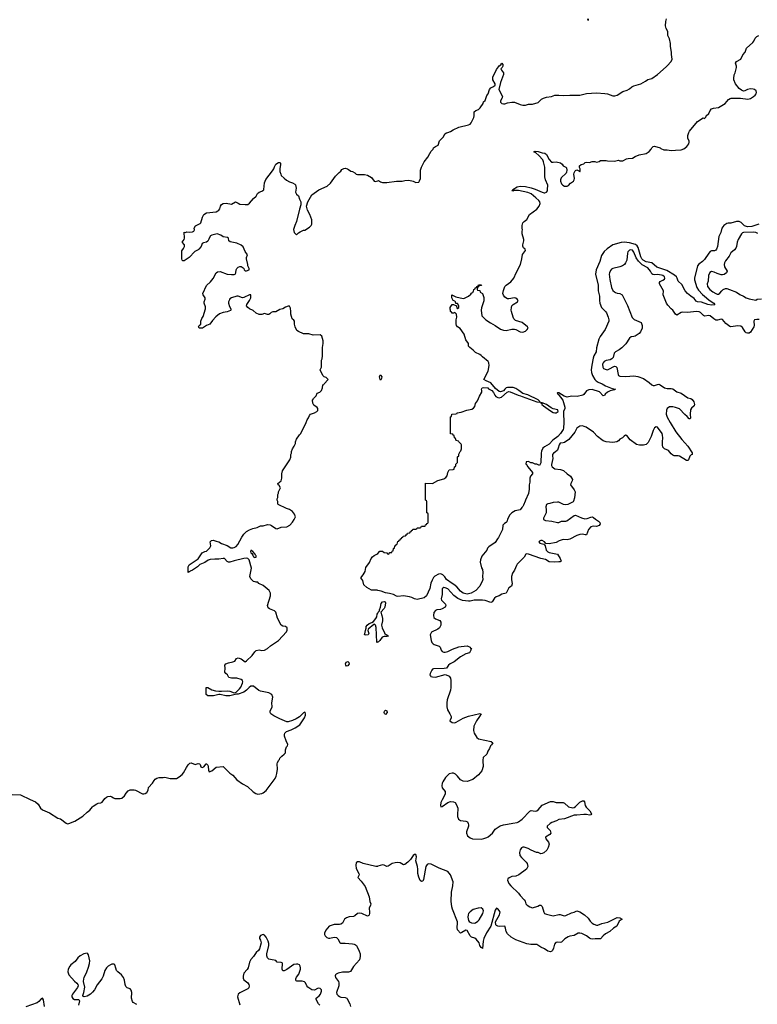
# Model space of a CAD drawing. Header units: inches. Extents: x 2323201 to 2563958, y 895391 to 1023096.
# Tile 155 of 196: x 2504840 to 2515469, y 986482 to 1000678. Entities that reach past the tile are written whole.
import ezdxf

# ---------------------------------------------------------------- set-up
doc = ezdxf.new("R2010")
doc.units = ezdxf.units.IN
doc.header["$MEASUREMENT"] = 0
for name, color, linetype in [('C5010', 7, 'Continuous'), ('C5908', 7, 'Continuous'), ('C5909', 7, 'Continuous'), ('C5918', 7, 'Continuous'), ('C5919', 7, 'Continuous')]:
    doc.layers.add(name, color=color, linetype=linetype)

msp = doc.modelspace()

# ---------------------------------------------------------------- linework, layer by layer
at = {"layer": 'C5010', "color": 5}
for points, elevation in [([(2513034, 1000690), (2513030, 1000666), (2513028, 1000690)], 80), ([(2514157, 1000000), (2514169, 1000011), (2514226, 1000074), (2514244, 1000110), (2514235, 1000175), (2514235, 1000210), (2514219, 1000290), (2514217, 1000337), (2514202, 1000402), (2514182, 1000450), (2514182, 1000510), (2514154, 1000550), (2514147, 1000587), (2514149, 1000650), (2514159, 1000690)], 80), ([(2515169, 1000000), (2515169, 1000010), (2515154, 1000050), (2515170, 1000076), (2515234, 1000110), (2515259, 1000170), (2515293, 1000210), (2515312, 1000268), (2515405, 1000350), (2515421, 1000370), (2515441, 1000410), (2515465, 1000435), (2515490, 1000452)], 60), ([(2511742, 1000000), (2511750, 1000011), (2511775, 1000025), (2511790, 1000052), (2511802, 1000030), (2511802, 1000010), (2511797, 1000000)], 80)]:
    msp.add_lwpolyline(points, dxfattribs=dict(at, elevation=elevation))
at = {"layer": 'C5908', "color": 5, "elevation": 80}
for points in [[(2504730, 989505), (2504850, 989503), (2504990, 989433), (2505070, 989403), (2505108, 989368), (2505141, 989310), (2505167, 989287), (2505270, 989242), (2505390, 989164), (2505430, 989156), (2505510, 989093), (2505530, 989086), (2505550, 989088), (2505636, 989124), (2505750, 989195), (2505810, 989254), (2505850, 989279), (2505889, 989330), (2505901, 989339), (2505950, 989373), (2505970, 989382), (2506010, 989386), (2506030, 989397), (2506065, 989450), (2506090, 989470), (2506110, 989478), (2506150, 989481), (2506170, 989475), (2506190, 989458), (2506210, 989451), (2506290, 989451), (2506310, 989456), (2506350, 989487), (2506374, 989526), (2506402, 989558), (2506430, 989575), (2506490, 989573), (2506510, 989568), (2506610, 989517), (2506630, 989515), (2506650, 989521), (2506670, 989538), (2506689, 989571), (2506697, 989610), (2506756, 989670), (2506776, 989710), (2506790, 989727), (2506816, 989744), (2506850, 989753), (2506909, 989751), (2506930, 989755), (2507010, 989736), (2507090, 989736), (2507100, 989740), (2507139, 989761), (2507183, 989797), (2507202, 989818), (2507242, 989898), (2507266, 989934), (2507290, 989961), (2507310, 989963), (2507370, 989939), (2507410, 989954), (2507430, 989951), (2507439, 989939), (2507448, 989908), (2507470, 989896), (2507492, 989908), (2507528, 989950), (2507531, 989951), (2507551, 989930), (2507558, 989910), (2507560, 989860), (2507570, 989834), (2507608, 989850), (2507670, 989901), (2507770, 989911), (2507870, 989813), (2507910, 989786), (2507970, 989717), (2508050, 989659), (2508124, 989624), (2508206, 989546), (2508243, 989523), (2508271, 989511), (2508330, 989519), (2508350, 989531), (2508390, 989567), (2508521, 989739), (2508536, 989770), (2508547, 989810), (2508553, 989870), (2508549, 989950), (2508555, 989970), (2508575, 990000)], [(2510000, 988472), (2509995, 988470), (2509970, 988467), (2509792, 988512), (2509736, 988536), (2509710, 988536), (2509690, 988520), (2509683, 988490), (2509690, 988439), (2509726, 988370), (2509730, 988350), (2509713, 988310), (2509759, 988259), (2509820, 988180), (2509876, 988030), (2509886, 987966), (2509898, 987930), (2509896, 987910), (2509878, 987870), (2509883, 987810), (2509883, 987790), (2509875, 987770), (2509870, 987761), (2509850, 987754), (2509772, 987792), (2509730, 987796), (2509709, 987790), (2509670, 987759), (2509650, 987750), (2509590, 987743), (2509550, 987731), (2509520, 987710), (2509490, 987652), (2509470, 987636), (2509450, 987631), (2509370, 987631), (2509299, 987610), (2509250, 987552), (2509233, 987510), (2509234, 987490), (2509242, 987470), (2509266, 987446), (2509290, 987436), (2509310, 987435), (2509370, 987448), (2509403, 987443), (2509424, 987424), (2509454, 987374), (2509470, 987363), (2509530, 987363), (2509634, 987354), (2509658, 987350), (2509680, 987340), (2509693, 987330), (2509705, 987310), (2509734, 987250), (2509747, 987210), (2509747, 987170), (2509736, 987124), (2509650, 987029), (2509605, 986955), (2509576, 986944), (2509490, 986946), (2509428, 986932), (2509401, 986919), (2509392, 986908), (2509388, 986892), (2509393, 986870), (2509436, 986810), (2509440, 986790), (2509440, 986750), (2509406, 986650), (2509410, 986630), (2509430, 986607), (2509450, 986593), (2509470, 986587), (2509530, 986581), (2509552, 986572), (2509561, 986561), (2509597, 986490), (2509609, 986450)], [(2509167, 986470), (2509146, 986490), (2509114, 986550), (2509113, 986570), (2509130, 986587), (2509157, 986603), (2509176, 986630), (2509190, 986670), (2509187, 986690), (2509170, 986712), (2509150, 986715), (2509132, 986710), (2509090, 986687), (2509050, 986691), (2508993, 986730), (2508977, 986750), (2508958, 986790), (2508944, 986804), (2508910, 986816), (2508834, 986814), (2508822, 986822), (2508817, 986830), (2508818, 986850), (2508828, 986872), (2508864, 986916), (2508886, 986990), (2508888, 987010), (2508884, 987030), (2508870, 987053), (2508850, 987063), (2508830, 987063), (2508790, 987054), (2508690, 986984), (2508650, 986967), (2508630, 986965), (2508621, 986990), (2508629, 987069), (2508620, 987080), (2508610, 987084), (2508552, 987092), (2508530, 987114), (2508454, 987126), (2508430, 987135), (2508413, 987150), (2508401, 987181), (2508400, 987210), (2508430, 987330), (2508430, 987358), (2508421, 987390), (2508390, 987449), (2508370, 987479), (2508350, 987489), (2508310, 987472), (2508295, 987450), (2508295, 987430), (2508308, 987408), (2508319, 987370), (2508297, 987283), (2508281, 987259), (2508250, 987230), (2508208, 987172), (2508169, 987130), (2508152, 987090), (2508132, 987010), (2508117, 986983), (2508072, 986930), (2508058, 986890), (2508058, 986858), (2508070, 986834), (2508130, 986791), (2508142, 986770), (2508148, 986750), (2508141, 986719), (2508130, 986703), (2508010, 986646), (2507990, 986629), (2507980, 986590), (2508010, 986475)], [(2506530, 986481), (2506476, 986510), (2506464, 986524), (2506451, 986570), (2506455, 986650), (2506447, 986687), (2506430, 986704), (2506390, 986719), (2506370, 986737), (2506359, 986770), (2506351, 986830), (2506338, 986870), (2506308, 986908), (2506252, 986952), (2506236, 986970), (2506223, 987003), (2506211, 987051), (2506199, 987059), (2506170, 987061), (2506150, 987053), (2506113, 987030), (2506090, 987009), (2506066, 986970), (2506043, 986890), (2506026, 986850), (2505957, 986763), (2505916, 986690), (2505890, 986659), (2505858, 986630), (2505810, 986599), (2505769, 986589), (2505756, 986596), (2505749, 986610), (2505766, 986654), (2505778, 986730), (2505761, 986810), (2505765, 986850), (2505770, 986870), (2505807, 986950), (2505830, 987016), (2505846, 987070), (2505851, 987110), (2505830, 987193), (2505820, 987210), (2505810, 987217), (2505765, 987210), (2505710, 987182), (2505678, 987150), (2505640, 987100), (2505578, 987050), (2505561, 987030), (2505540, 986990), (2505533, 986950), (2505550, 986906), (2505630, 986817), (2505665, 986785), (2505677, 986770), (2505682, 986750), (2505674, 986726), (2505599, 986630), (2505591, 986610), (2505591, 986590), (2505604, 986564), (2505630, 986551), (2505694, 986550), (2505701, 986530), (2505689, 986471)], [(2505199, 986450), (2505185, 986545), (2505170, 986569), (2505150, 986559), (2505118, 986522), (2505090, 986501), (2504930, 986444)]]:
    msp.add_lwpolyline(points, dxfattribs=at)
at = {"layer": 'C5909', "color": 5}
for points, elevation in [([(2508575, 990000), (2508582, 990010), (2508590, 990032), (2508618, 990062), (2508653, 990087), (2508669, 990110), (2508669, 990150), (2508674, 990166), (2508685, 990195), (2508698, 990210), (2508706, 990230), (2508680, 990280), (2508655, 990350), (2508655, 990370), (2508662, 990390), (2508674, 990406), (2508686, 990414), (2508750, 990437), (2508810, 990466), (2508879, 990510), (2508945, 990610), (2508959, 990650), (2508961, 990670), (2508955, 990690), (2508950, 990694), (2508930, 990684), (2508873, 990627), (2508824, 990596), (2508770, 990572), (2508710, 990556), (2508690, 990556), (2508590, 990596), (2508501, 990641), (2508458, 990670), (2508449, 990689), (2508449, 990710), (2508478, 990770), (2508475, 990830), (2508489, 990910), (2508475, 990950), (2508432, 990972), (2508310, 990996), (2508285, 991005), (2508210, 991069), (2508170, 991069), (2508146, 991050), (2508110, 991010), (2508070, 990983), (2507990, 990952), (2507965, 990955), (2507870, 990928), (2507809, 990929), (2507730, 990947), (2507710, 990947), (2507634, 990930), (2507549, 990929), (2507529, 990950), (2507527, 991047), (2507529, 991051), (2507550, 991051), (2507610, 991014), (2507663, 991003), (2507710, 990996), (2507750, 990996), (2507830, 991004), (2507870, 990996), (2507930, 990975), (2507950, 990976), (2507959, 990981), (2508009, 991030), (2508026, 991054), (2508051, 991110), (2508055, 991130), (2508050, 991149), (2508030, 991164), (2507970, 991184), (2507890, 991184), (2507856, 991196), (2507835, 991230), (2507809, 991250), (2507795, 991270), (2507799, 991330), (2507794, 991370), (2507809, 991390), (2507850, 991407), (2507910, 991419), (2507938, 991430), (2507966, 991470), (2507990, 991478), (2508030, 991465), (2508070, 991432), (2508090, 991422), (2508110, 991432), (2508190, 991512), (2508230, 991565), (2508250, 991581), (2508289, 991591), (2508330, 991584), (2508370, 991587), (2508410, 991611), (2508453, 991650), (2508570, 991728), (2508686, 991850), (2508696, 991876), (2508694, 991910), (2508670, 991929), (2508633, 991933), (2508610, 991950), (2508557, 992050), (2508530, 992138), (2508510, 992155), (2508442, 992182), (2508419, 992199), (2508409, 992230), (2508452, 992372), (2508453, 992410), (2508434, 992450), (2508350, 992518), (2508288, 992548), (2508270, 992566), (2508250, 992566), (2508235, 992575), (2508210, 992579), (2508170, 992614), (2508158, 992650), (2508179, 992770), (2508149, 992889), (2508129, 992909), (2508110, 992914), (2508070, 992911), (2507930, 992878), (2507870, 992856), (2507850, 992855), (2507830, 992866), (2507790, 992910), (2507770, 992911), (2507710, 992900), (2507650, 992902), (2507584, 992896), (2507554, 992886), (2507510, 992850), (2507438, 992822), (2507404, 992790), (2507330, 992741), (2507295, 992725), (2507290, 992718), (2507282, 992718), (2507270, 992706), (2507268, 992790), (2507275, 992810), (2507283, 992817), (2507414, 992906), (2507470, 992991), (2507508, 993010), (2507530, 993015), (2507579, 993061), (2507595, 993090), (2507587, 993150), (2507602, 993170), (2507630, 993173), (2507670, 993159), (2507710, 993151), (2507747, 993127), (2507830, 993095), (2507885, 993065), (2507910, 993062), (2507930, 993066), (2507958, 993082), (2507983, 993110), (2508041, 993219), (2508070, 993262), (2508110, 993301), (2508150, 993324), (2508198, 993342), (2508262, 993358), (2508310, 993381), (2508350, 993382), (2508410, 993399), (2508450, 993395), (2508470, 993386), (2508530, 993343), (2508550, 993339), (2508610, 993359), (2508690, 993367), (2508734, 993390), (2508769, 993431), (2508794, 993470), (2508814, 993510), (2508799, 993550), (2508769, 993589), (2508730, 993614), (2508686, 993630), (2508566, 993690), (2508560, 993700), (2508558, 993730), (2508548, 993750), (2508548, 993770), (2508558, 993790), (2508558, 993830), (2508568, 993850), (2508568, 993870), (2508598, 993930), (2508580, 993960), (2508566, 993970), (2508558, 993990), (2508609, 994031), (2508619, 994070), (2508619, 994130), (2508626, 994174), (2508734, 994330), (2508749, 994370), (2508749, 994410), (2508755, 994430), (2508755, 994450), (2508769, 994490), (2508795, 994530), (2508813, 994567), (2508815, 994590), (2508829, 994630), (2508870, 994692), (2508889, 994711), (2508969, 994870), (2508982, 994910), (2509002, 994938), (2509014, 994970), (2509030, 994991), (2509090, 995011), (2509124, 995030), (2509135, 995045), (2509134, 995070), (2509126, 995086), (2509081, 995121), (2509062, 995150), (2509058, 995190), (2509075, 995210), (2509078, 995222), (2509110, 995254), (2509129, 995291), (2509166, 995310), (2509190, 995334), (2509206, 995370), (2509208, 995412), (2509222, 995418), (2509226, 995430), (2509286, 995490), (2509258, 995518), (2509230, 995529), (2509208, 995550), (2509168, 995630), (2509188, 995670), (2509188, 995768), (2509198, 995790), (2509202, 995830), (2509202, 995950), (2509215, 996010), (2509215, 996050), (2509194, 996114), (2509170, 996135), (2509070, 996129), (2509008, 996148), (2508930, 996148), (2508860, 996180), (2508836, 996196), (2508808, 996248), (2508807, 996267), (2508798, 996290), (2508798, 996330), (2508790, 996346), (2508765, 996365), (2508749, 996430), (2508749, 996470), (2508741, 996521), (2508730, 996548), (2508710, 996548), (2508670, 996535), (2508630, 996508), (2508590, 996498), (2508530, 996466), (2508490, 996468), (2508465, 996455), (2508445, 996435), (2508430, 996429), (2508409, 996429), (2508370, 996442), (2508331, 996429), (2508290, 996429), (2508249, 996449), (2508203, 996483), (2508150, 996508), (2508126, 996526), (2508109, 996550), (2508114, 996570), (2508153, 996627), (2508169, 996669), (2508170, 996706), (2508169, 996709), (2508153, 996713), (2508070, 996671), (2508050, 996670), (2507990, 996691), (2507970, 996694), (2507890, 996670), (2507870, 996652), (2507862, 996638), (2507850, 996610), (2507848, 996590), (2507863, 996543), (2507884, 996510), (2507881, 996490), (2507876, 996484), (2507830, 996466), (2507770, 996455), (2507721, 996439), (2507667, 996393), (2507619, 996341), (2507582, 996290), (2507530, 996269), (2507474, 996230), (2507426, 996230), (2507418, 996250), (2507428, 996270), (2507448, 996290), (2507449, 996330), (2507465, 996370), (2507483, 996397), (2507519, 996510), (2507517, 996537), (2507497, 996590), (2507499, 996610), (2507515, 996650), (2507513, 996670), (2507484, 996710), (2507481, 996730), (2507533, 996847), (2507590, 996898), (2507630, 996945), (2507669, 997030), (2507690, 997043), (2507730, 997048), (2507830, 997010), (2507890, 997002), (2507930, 997004), (2507943, 997010), (2507954, 997026), (2507961, 997070), (2507970, 997091), (2507990, 997111), (2508010, 997119), (2508030, 997121), (2508062, 997102), (2508071, 997091), (2508076, 997070), (2508090, 997056), (2508110, 997055), (2508148, 997070), (2508149, 997090), (2508128, 997130), (2508128, 997150), (2508108, 997232), (2508108, 997250), (2508122, 997290), (2508090, 997338), (2508062, 997402), (2508030, 997429), (2507970, 997455), (2507873, 997473), (2507855, 997490), (2507850, 997526), (2507836, 997536), (2507770, 997548), (2507738, 997570), (2507688, 997592), (2507610, 997572), (2507590, 997560), (2507570, 997530), (2507567, 997513), (2507550, 997484), (2507530, 997469), (2507490, 997459), (2507471, 997449), (2507454, 997410), (2507423, 997370), (2507410, 997359), (2507362, 997338), (2507283, 997250), (2507210, 997199), (2507190, 997202), (2507182, 997210), (2507175, 997230), (2507176, 997344), (2507202, 997378), (2507217, 997410), (2507214, 997430), (2507182, 997470), (2507209, 997511), (2507215, 997530), (2507210, 997614), (2507230, 997612), (2507250, 997621), (2507290, 997616), (2507330, 997621), (2507349, 997631), (2507357, 997650), (2507356, 997670), (2507374, 997706), (2507440, 997740), (2507449, 997751), (2507472, 997830), (2507492, 997868), (2507530, 997891), (2507670, 997910), (2507697, 997923), (2507710, 997931), (2507724, 997950), (2507735, 997990), (2507748, 998012), (2507770, 998027), (2507814, 998034), (2507890, 998017), (2507950, 998051), (2507990, 998034), (2508010, 998019), (2508090, 998011), (2508130, 998015), (2508150, 998031), (2508210, 998098), (2508248, 998132), (2508267, 998173), (2508290, 998191), (2508330, 998204), (2508356, 998224), (2508359, 998230), (2508366, 998326), (2508387, 998373), (2508482, 998498), (2508501, 998530), (2508510, 998558), (2508530, 998596), (2508570, 998621), (2508590, 998618), (2508596, 998610), (2508599, 998590), (2508591, 998530), (2508591, 998491), (2508601, 998450), (2508610, 998431), (2508650, 998391), (2508685, 998365), (2508730, 998338), (2508770, 998325), (2508805, 998305), (2508815, 998295), (2508823, 998250), (2508816, 998190), (2508830, 998162), (2508857, 998137), (2508871, 998090), (2508891, 998050), (2508892, 998010), (2508870, 997946), (2508831, 997770), (2508803, 997710), (2508786, 997654), (2508794, 997610), (2508830, 997574), (2508856, 997604), (2508880, 997620), (2508930, 997642), (2508950, 997645), (2509014, 997686), (2509038, 997710), (2509048, 997730), (2509049, 997790), (2509022, 997870), (2508989, 997930), (2508975, 997990), (2508990, 998054), (2509050, 998152), (2509150, 998226), (2509270, 998278), (2509317, 998323), (2509390, 998422), (2509443, 998477), (2509470, 998494), (2509483, 998517), (2509510, 998532), (2509530, 998538), (2509562, 998530), (2509580, 998520), (2509610, 998492), (2509634, 998490), (2509670, 998472), (2509690, 998452), (2509710, 998445), (2509810, 998445), (2509854, 998434), (2509910, 998405), (2509950, 998352), (2509966, 998346), (2510000, 998355)], 80), ([(2510000, 992450), (2509992, 992452), (2509910, 992455), (2509874, 992470), (2509841, 992490), (2509799, 992530), (2509784, 992590), (2509757, 992630), (2509788, 992672), (2509817, 992723), (2509830, 992779), (2509882, 992850), (2509907, 992910), (2509925, 992935), (2509950, 992954), (2509988, 992970), (2510000, 992983)], 60), ([(2510000, 991705), (2509996, 991704), (2509990, 991698), (2509985, 991705), (2509977, 991917), (2509969, 991949), (2509958, 991958), (2509950, 991962), (2509942, 991958), (2509862, 991890), (2509856, 991870), (2509871, 991829), (2509862, 991810), (2509830, 991804), (2509808, 991810), (2509815, 991825), (2509822, 991870), (2509835, 991905), (2509835, 991930), (2509849, 991950), (2509875, 991970), (2509913, 991987), (2509937, 992003), (2509974, 992046), (2509987, 992070), (2509993, 992107), (2510000, 992122)], 60)]:
    msp.add_lwpolyline(points, dxfattribs=dict(at, elevation=elevation))
for points, elevation in [([(2508170, 993028), (2508165, 993010), (2508170, 992992), (2508183, 992983), (2508200, 992960), (2508210, 992934), (2508230, 992922), (2508246, 992930), (2508246, 992950), (2508238, 992958), (2508235, 992970), (2508202, 993010)], 80), ([(2509550, 991359), (2509539, 991370), (2509534, 991390), (2509547, 991413), (2509570, 991425), (2509585, 991410), (2509586, 991390), (2509570, 991364)], 60)]:
    msp.add_lwpolyline(points, close=True, dxfattribs=dict(at, elevation=elevation))
at = {"layer": 'C5918', "color": 5, "elevation": 80}
msp.add_lwpolyline([(2511516, 990000), (2511515, 989990), (2511519, 989910), (2511501, 989850), (2511454, 989790), (2511370, 989723), (2511290, 989693), (2511230, 989698), (2511190, 989719), (2511150, 989770), (2511119, 989799), (2511090, 989814), (2511070, 989816), (2511030, 989806), (2510974, 989750), (2510936, 989690), (2510929, 989670), (2510924, 989630), (2510930, 989601), (2510969, 989550), (2510972, 989510), (2510926, 989430), (2510908, 989390), (2510902, 989350), (2510910, 989331), (2510930, 989336), (2511010, 989393), (2511050, 989408), (2511090, 989403), (2511115, 989390), (2511137, 989357), (2511155, 989310), (2511156, 989290), (2511149, 989231), (2511150, 989190), (2511162, 989150), (2511192, 989132), (2511270, 989124), (2511292, 989112), (2511304, 989090), (2511308, 989070), (2511307, 989050), (2511278, 988970), (2511278, 988950), (2511295, 988910), (2511330, 988880), (2511366, 988866), (2511490, 988862), (2511530, 988871), (2511570, 988885), (2511590, 988898), (2511652, 988950), (2511694, 989006), (2511763, 989057), (2511810, 989072), (2511870, 989077), (2511945, 989095), (2512010, 989104), (2512030, 989112), (2512080, 989150), (2512190, 989269), (2512210, 989277), (2512270, 989268), (2512290, 989270), (2512310, 989286), (2512370, 989352), (2512490, 989408), (2512528, 989408), (2512570, 989394), (2512670, 989391), (2512690, 989383), (2512749, 989329), (2512810, 989313), (2512830, 989319), (2512850, 989332), (2512910, 989396), (2512950, 989418), (2512970, 989418), (2512980, 989400), (2512991, 989350), (2513004, 989324), (2513055, 989270), (2513081, 989230), (2513070, 989215), (2513050, 989210), (2513010, 989218), (2512970, 989221), (2512870, 989209), (2512830, 989208), (2512690, 989156), (2512610, 989146), (2512575, 989125), (2512510, 989104), (2512486, 989090), (2512443, 989050), (2512439, 989030), (2512486, 988990), (2512492, 988950), (2512482, 988930), (2512418, 988890), (2512421, 988870), (2512461, 988821), (2512471, 988791), (2512458, 988742), (2512437, 988703), (2512395, 988665), (2512370, 988654), (2512350, 988653), (2512310, 988669), (2512286, 988670), (2512210, 988702), (2512169, 988730), (2512111, 988749), (2512090, 988749), (2512070, 988738), (2512050, 988708), (2512044, 988670), (2512049, 988629), (2512070, 988598), (2512116, 988556), (2512138, 988530), (2512151, 988510), (2512162, 988470), (2512142, 988430), (2512032, 988350), (2511991, 988329), (2511930, 988326), (2511893, 988307), (2511876, 988290), (2511871, 988270), (2511877, 988250), (2511890, 988224), (2511917, 988190), (2512026, 988086), (2512050, 988049), (2512110, 987990), (2512122, 987970), (2512134, 987930), (2512153, 987910), (2512190, 987885), (2512230, 987871), (2512305, 987895), (2512330, 987911), (2512350, 987911), (2512371, 987891), (2512391, 987810), (2512405, 987790), (2512430, 987780), (2512530, 987756), (2512610, 987776), (2512630, 987776), (2512670, 987761), (2512690, 987759), (2512710, 987762), (2512790, 987801), (2512830, 987811), (2512870, 987831), (2512910, 987815), (2512981, 987770), (2513030, 987726), (2513062, 987682), (2513092, 987652), (2513116, 987636), (2513150, 987624), (2513170, 987624), (2513230, 987647), (2513315, 987665), (2513450, 987733), (2513490, 987731), (2513522, 987710), (2513481, 987679), (2513445, 987610), (2513398, 987582), (2513342, 987530), (2513283, 987497), (2513250, 987470), (2513210, 987424), (2513133, 987427), (2513090, 987419), (2513070, 987424), (2513050, 987434), (2513007, 987467), (2512941, 987501), (2512910, 987510), (2512890, 987508), (2512830, 987472), (2512770, 987465), (2512745, 987455), (2512696, 987424), (2512650, 987378), (2512630, 987374), (2512590, 987376), (2512567, 987373), (2512547, 987350), (2512533, 987290), (2512520, 987260), (2512510, 987248), (2512490, 987241), (2512449, 987249), (2512402, 987282), (2512350, 987304), (2512290, 987342), (2512205, 987345), (2512150, 987355), (2511990, 987412), (2511924, 987450), (2511870, 987497), (2511850, 987530), (2511840, 987580), (2511830, 987608), (2511750, 987605), (2511728, 987608), (2511710, 987618), (2511701, 987630), (2511698, 987670), (2511754, 987770), (2511761, 987790), (2511762, 987810), (2511750, 987836), (2511730, 987859), (2511710, 987867), (2511690, 987837), (2511629, 987610), (2511566, 987514), (2511528, 987430), (2511519, 987390), (2511510, 987286), (2511509, 987289), (2511498, 987298), (2511490, 987299), (2511473, 987330), (2511459, 987370), (2511420, 987420), (2511397, 987437), (2511350, 987449), (2511330, 987469), (2511290, 987544), (2511270, 987553), (2511210, 987515), (2511190, 987509), (2511150, 987558), (2511145, 987590), (2511150, 987650), (2511147, 987670), (2511076, 987856), (2511068, 987888), (2511060, 987970), (2511061, 988099), (2511084, 988190), (2511087, 988250), (2511050, 988350), (2511010, 988399), (2510883, 988443), (2510770, 988502), (2510730, 988506), (2510710, 988497), (2510691, 988470), (2510660, 988280), (2510650, 988257), (2510630, 988253), (2510610, 988269), (2510590, 988314), (2510579, 988370), (2510578, 988430), (2510573, 988467), (2510551, 988549), (2510560, 988610), (2510550, 988641), (2510530, 988643), (2510510, 988626), (2510471, 988569), (2510433, 988530), (2510390, 988497), (2510370, 988492), (2510324, 988524), (2510288, 988528), (2510250, 988524), (2510207, 988513), (2510150, 988476), (2510130, 988471), (2510090, 988490), (2510070, 988494), (2510000, 988472)], dxfattribs=at)
msp.add_lwpolyline([(2511491, 987871), (2511445, 987870), (2511373, 987847), (2511330, 987814), (2511310, 987789), (2511303, 987770), (2511300, 987740), (2511308, 987690), (2511317, 987677), (2511330, 987664), (2511350, 987657), (2511390, 987654), (2511410, 987659), (2511441, 987679), (2511459, 987701), (2511513, 987790), (2511523, 987830), (2511514, 987854)], close=True, dxfattribs=at)
at = {"layer": 'C5919', "color": 5}
for points, elevation in [([(2510000, 992983), (2510030, 993014), (2510070, 993014), (2510090, 992994), (2510133, 992993), (2510138, 992978), (2510150, 992974), (2510162, 992978), (2510170, 992994), (2510202, 992998), (2510207, 993013), (2510222, 993018), (2510227, 993053), (2510242, 993058), (2510247, 993093), (2510262, 993098), (2510267, 993113), (2510282, 993118), (2510287, 993153), (2510302, 993158), (2510307, 993173), (2510322, 993178), (2510327, 993193), (2510342, 993198), (2510347, 993213), (2510362, 993218), (2510367, 993233), (2510402, 993238), (2510407, 993253), (2510422, 993258), (2510430, 993274), (2510462, 993278), (2510467, 993293), (2510482, 993298), (2510487, 993313), (2510502, 993318), (2510507, 993333), (2510550, 993334), (2510562, 993338), (2510570, 993354), (2510610, 993354), (2510622, 993358), (2510630, 993374), (2510670, 993374), (2510682, 993378), (2510687, 993393), (2510702, 993398), (2510707, 993413), (2510722, 993418), (2510726, 993430), (2510726, 993550), (2510722, 993562), (2510706, 993570), (2510706, 993730), (2510702, 993742), (2510686, 993750), (2510686, 993990), (2510690, 993994), (2510790, 993992), (2510867, 994033), (2510950, 994056), (2510983, 994077), (2510998, 994102), (2511009, 994151), (2511029, 994190), (2511087, 994193), (2511102, 994198), (2511108, 994230), (2511122, 994238), (2511126, 994250), (2511126, 994270), (2511148, 994292), (2511150, 994374), (2511168, 994392), (2511170, 994414), (2511189, 994450), (2511199, 994461), (2511209, 994490), (2511209, 994549), (2511200, 994560), (2511166, 994590), (2511162, 994602), (2511128, 994610), (2511127, 994627), (2511122, 994642), (2511108, 994650), (2511102, 994682), (2511086, 994690), (2511082, 994702), (2511050, 994706), (2511046, 994710), (2511047, 994947), (2511050, 994954), (2511062, 994958), (2511068, 994990), (2511127, 994993), (2511142, 994998), (2511146, 995010), (2511202, 995018), (2511286, 995050), (2511356, 995064), (2511381, 995079), (2511398, 995102), (2511410, 995142), (2511436, 995184), (2511464, 995250), (2511498, 995310), (2511502, 995330), (2511495, 995350), (2511504, 995370), (2511530, 995377), (2511586, 995370), (2511597, 995357), (2511646, 995330), (2511670, 995303), (2511686, 995266), (2511703, 995243), (2511730, 995230), (2511750, 995226), (2511783, 995236), (2511865, 995310), (2511890, 995315), (2511910, 995314), (2512023, 995263), (2512057, 995257), (2512083, 995243), (2512291, 995170), (2512337, 995163), (2512339, 995170), (2512310, 995197), (2512162, 995270), (2512090, 995290), (2512034, 995334), (2511990, 995360), (2511950, 995374), (2511870, 995375), (2511850, 995371), (2511829, 995351), (2511813, 995327), (2511770, 995312), (2511750, 995316), (2511699, 995359), (2511630, 995440), (2511598, 995458), (2511561, 995470), (2511529, 995490), (2511592, 995610), (2511606, 995690), (2511602, 995730), (2511589, 995750), (2511510, 995815), (2511490, 995837), (2511470, 995851), (2511410, 995880), (2511375, 995915), (2511325, 995950), (2511310, 995969), (2511306, 996010), (2511270, 996061), (2511245, 996145), (2511186, 996226), (2511149, 996250), (2511134, 996270), (2511129, 996291), (2511129, 996350), (2511139, 996390), (2511135, 996430), (2511110, 996458), (2511090, 996448), (2511070, 996446), (2511062, 996462), (2511046, 996470), (2511048, 996492), (2511044, 996504), (2511045, 996530), (2511070, 996574), (2511090, 996574), (2511133, 996553), (2511138, 996518), (2511150, 996514), (2511166, 996530), (2511166, 996550), (2511150, 996586), (2511127, 996587), (2511118, 996610), (2511110, 996618), (2511087, 996627), (2511069, 996669), (2511068, 996712), (2511123, 996683), (2511230, 996659), (2511250, 996661), (2511308, 996692), (2511340, 996720), (2511350, 996734), (2511362, 996738), (2511366, 996750), (2511382, 996758), (2511386, 996790), (2511402, 996798), (2511406, 996810), (2511422, 996818), (2511426, 996830), (2511442, 996838), (2511450, 996854), (2511490, 996854), (2511493, 996847), (2511458, 996842), (2511453, 996827), (2511438, 996822), (2511434, 996790), (2511438, 996778), (2511473, 996773), (2511474, 996750), (2511511, 996731), (2511530, 996674), (2511530, 996626), (2511495, 996525), (2511488, 996490), (2511499, 996410), (2511512, 996392), (2511556, 996350), (2511625, 996305), (2511690, 996270), (2511770, 996215), (2511810, 996200), (2511850, 996199), (2511930, 996215), (2511970, 996217), (2511990, 996212), (2512050, 996178), (2512090, 996174), (2512130, 996187), (2512154, 996210), (2512167, 996230), (2512159, 996250), (2512082, 996310), (2511983, 996343), (2511963, 996363), (2511949, 996389), (2511925, 996470), (2511922, 996490), (2511926, 996530), (2511934, 996550), (2511950, 996571), (2512016, 996610), (2512023, 996630), (2512011, 996650), (2511990, 996663), (2511970, 996668), (2511891, 996651), (2511870, 996652), (2511830, 996678), (2511810, 996704), (2511803, 996730), (2511810, 996775), (2511832, 996830), (2511850, 996851), (2511920, 996900), (2511961, 996950), (2511994, 997030), (2512056, 997150), (2512078, 997230), (2512088, 997292), (2512127, 997350), (2512123, 997370), (2512101, 997390), (2512089, 997411), (2512089, 997430), (2512107, 997490), (2512107, 997510), (2512083, 997590), (2512079, 997630), (2512084, 997650), (2512079, 997670), (2512079, 997710), (2512089, 997750), (2512110, 997770), (2512150, 997798), (2512186, 997870), (2512290, 997948), (2512324, 997990), (2512340, 998030), (2512337, 998050), (2512321, 998070), (2512280, 998110), (2512210, 998166), (2512165, 998185), (2512030, 998215), (2511966, 998214), (2511947, 998207), (2511938, 998210), (2511945, 998230), (2512009, 998270), (2512050, 998279), (2512130, 998272), (2512210, 998255), (2512270, 998235), (2512370, 998189), (2512397, 998183), (2512410, 998182), (2512431, 998189), (2512444, 998210), (2512448, 998230), (2512452, 998290), (2512418, 998370), (2512407, 998410), (2512406, 998550), (2512389, 998630), (2512377, 998657), (2512321, 998721), (2512279, 998759), (2512249, 998771), (2512270, 998783), (2512310, 998777), (2512370, 998757), (2512410, 998754), (2512434, 998734), (2512470, 998663), (2512505, 998625), (2512530, 998622), (2512570, 998628), (2512634, 998614), (2512657, 998597), (2512672, 998570), (2512712, 998550), (2512720, 998540), (2512727, 998510), (2512721, 998479), (2512714, 998466), (2512644, 998396), (2512632, 998370), (2512632, 998350), (2512648, 998310), (2512666, 998290), (2512690, 998280), (2512730, 998276), (2512750, 998288), (2512778, 998322), (2512819, 998350), (2512832, 998368), (2512834, 998390), (2512826, 998450), (2512830, 998472), (2512843, 998497), (2512850, 998505), (2512870, 998512), (2512898, 998498), (2512910, 998482), (2512916, 998496), (2512918, 998530), (2512909, 998549), (2512909, 998570), (2512929, 998591), (2512970, 998601), (2512990, 998618), (2513010, 998625), (2513050, 998619), (2513090, 998631), (2513126, 998634), (2513150, 998626), (2513190, 998631), (2513210, 998646), (2513290, 998646), (2513310, 998641), (2513410, 998636), (2513470, 998651), (2513490, 998645), (2513530, 998645), (2513586, 998670), (2513610, 998676), (2513670, 998679), (2513710, 998705), (2513766, 998730), (2513869, 998751), (2513910, 998778), (2513942, 998810), (2513950, 998832), (2513968, 998850), (2513990, 998855), (2514070, 998831), (2514081, 998821), (2514122, 998802), (2514170, 998803), (2514230, 998790), (2514290, 998799), (2514370, 998802), (2514410, 998815), (2514452, 998848), (2514484, 998890), (2514490, 998910), (2514487, 998927), (2514469, 998971), (2514469, 999010), (2514482, 999050), (2514494, 999070), (2514610, 999211), (2514634, 999226), (2514650, 999241), (2514690, 999262), (2514710, 999254), (2514730, 999274), (2514735, 999290), (2514773, 999327), (2514789, 999371), (2514810, 999391), (2514837, 999403), (2514910, 999414), (2514936, 999424), (2515006, 999470), (2515054, 999526), (2515079, 999541), (2515095, 999545), (2515228, 999548), (2515334, 999534), (2515370, 999544), (2515414, 999570), (2515438, 999590), (2515451, 999610), (2515457, 999630), (2515453, 999650), (2515430, 999672), (2515410, 999678), (2515370, 999679), (2515328, 999672), (2515290, 999653), (2515270, 999649), (2515241, 999661), (2515210, 999684), (2515153, 999753), (2515129, 999810), (2515129, 999830), (2515137, 999883), (2515149, 999910), (2515169, 999990), (2515169, 1000000)], 60), ([(2510000, 998355), (2510010, 998358), (2510040, 998340), (2510070, 998331), (2510129, 998331), (2510270, 998351), (2510350, 998351), (2510390, 998361), (2510450, 998365), (2510511, 998351), (2510550, 998332), (2510590, 998334), (2510603, 998357), (2510614, 998390), (2510614, 998510), (2510629, 998550), (2510669, 998630), (2510723, 998697), (2510749, 998751), (2510770, 998782), (2510798, 998810), (2510802, 998830), (2510830, 998851), (2510869, 998871), (2510889, 998930), (2510949, 998990), (2510967, 999033), (2510990, 999047), (2511010, 999051), (2511050, 999068), (2511088, 999092), (2511170, 999128), (2511310, 999161), (2511330, 999170), (2511345, 999190), (2511385, 999270), (2511389, 999290), (2511389, 999350), (2511412, 999368), (2511450, 999381), (2511475, 999405), (2511517, 999470), (2511526, 999494), (2511549, 999511), (2511574, 999586), (2511589, 999611), (2511609, 999671), (2511630, 999695), (2511666, 999714), (2511690, 999732), (2511694, 999754), (2511659, 999810), (2511659, 999850), (2511710, 999958), (2511742, 1000000)], 80), ([(2511797, 1000000), (2511792, 999990), (2511772, 999970), (2511781, 999950), (2511811, 999911), (2511811, 999890), (2511767, 999770), (2511747, 999670), (2511796, 999570), (2511791, 999550), (2511771, 999510), (2511771, 999490), (2511790, 999471), (2511810, 999467), (2511830, 999467), (2511870, 999481), (2511930, 999491), (2511950, 999491), (2511970, 999491), (2512050, 999456), (2512090, 999447), (2512130, 999447), (2512170, 999459), (2512230, 999461), (2512310, 999486), (2512362, 999530), (2512390, 999546), (2512430, 999559), (2512506, 999570), (2512550, 999591), (2512609, 999591), (2512670, 999584), (2512770, 999591), (2512910, 999591), (2513010, 999614), (2513150, 999625), (2513270, 999615), (2513310, 999607), (2513390, 999581), (2513418, 999582), (2513450, 999591), (2513530, 999643), (2513596, 999664), (2513630, 999681), (2513662, 999710), (2513690, 999726), (2513790, 999755), (2513858, 999790), (2513890, 999816), (2513950, 999831), (2514032, 999888), (2514157, 1000000)], 80), ([(2515490, 997731), (2515390, 997695), (2515330, 997691), (2515287, 997707), (2515236, 997756), (2515208, 997768), (2515170, 997766), (2515090, 997743), (2515050, 997745), (2515030, 997739), (2514988, 997712), (2514959, 997670), (2514943, 997610), (2514916, 997550), (2514897, 997410), (2514882, 997370), (2514870, 997354), (2514855, 997345), (2514810, 997343), (2514790, 997334), (2514769, 997311), (2514710, 997220), (2514680, 997190), (2514625, 997155), (2514609, 997131), (2514563, 996950), (2514566, 996926), (2514596, 996816), (2514620, 996780), (2514678, 996718), (2514738, 996670), (2514774, 996634), (2514842, 996590), (2514859, 996570), (2514853, 996567), (2514810, 996561), (2514758, 996570), (2514663, 996603), (2514610, 996611), (2514590, 996621), (2514560, 996660), (2514511, 996690), (2514464, 996730), (2514430, 996768), (2514381, 996861), (2514330, 996906), (2514317, 996950), (2514304, 996970), (2514276, 996996), (2514164, 997064), (2514023, 997110), (2513950, 997170), (2513869, 997189), (2513825, 997210), (2513806, 997230), (2513790, 997260), (2513752, 997392), (2513737, 997417), (2513715, 997435), (2513630, 997460), (2513550, 997470), (2513510, 997467), (2513387, 997433), (2513305, 997375), (2513263, 997337), (2513224, 997276), (2513199, 997190), (2513149, 997070), (2513139, 997010), (2513174, 996850), (2513175, 996770), (2513194, 996690), (2513194, 996630), (2513199, 996590), (2513226, 996526), (2513284, 996470), (2513296, 996450), (2513322, 996390), (2513331, 996349), (2513328, 996330), (2513277, 996210), (2513205, 996110), (2513187, 996070), (2513152, 995948), (2513147, 995890), (2513112, 995830), (2513103, 995797), (2513083, 995697), (2513077, 995630), (2513082, 995590), (2513096, 995550), (2513129, 995489), (2513149, 995469), (2513174, 995454), (2513233, 995430), (2513281, 995401), (2513330, 995378), (2513379, 995359), (2513425, 995350), (2513410, 995339), (2513350, 995327), (2513310, 995310), (2513279, 995281), (2513270, 995264), (2513250, 995257), (2513194, 995314), (2513090, 995345), (2513042, 995339), (2513010, 995326), (2512970, 995274), (2512955, 995265), (2512873, 995247), (2512792, 995248), (2512730, 995234), (2512688, 995248), (2512610, 995296), (2512590, 995298), (2512587, 995293), (2512590, 995283), (2512598, 995278), (2512666, 995190), (2512694, 995090), (2512694, 995070), (2512678, 995030), (2512675, 995010), (2512683, 994870), (2512677, 994790), (2512670, 994770), (2512634, 994710), (2512594, 994670), (2512522, 994618), (2512470, 994557), (2512401, 994519), (2512381, 994499), (2512362, 994458), (2512355, 994430), (2512350, 994289), (2512330, 994249), (2512290, 994268), (2512270, 994268), (2512230, 994288), (2512208, 994288), (2512170, 994306), (2512138, 994302), (2512134, 994270), (2512144, 994264), (2512165, 994230), (2512231, 994150), (2512230, 994130), (2512203, 994097), (2512192, 994070), (2512192, 994008), (2512182, 993970), (2512182, 993910), (2512170, 993848), (2512131, 993750), (2512122, 993738), (2512102, 993678), (2512090, 993658), (2512075, 993645), (2512051, 993610), (2511982, 993598), (2511934, 993566), (2511903, 993537), (2511876, 993484), (2511860, 993440), (2511851, 993429), (2511825, 993415), (2511802, 993390), (2511798, 993330), (2511742, 993210), (2511725, 993195), (2511690, 993142), (2511600, 993080), (2511583, 993057), (2511570, 993029), (2511499, 992941), (2511480, 992890), (2511476, 992856), (2511496, 992776), (2511510, 992750), (2511513, 992710), (2511507, 992650), (2511512, 992608), (2511510, 992590), (2511472, 992510), (2511412, 992450), (2511347, 992410), (2511290, 992395), (2511250, 992405), (2511230, 992412), (2511190, 992440), (2511139, 992499), (2511097, 992537), (2511070, 992550), (2510990, 992607), (2510965, 992645), (2510936, 992676), (2510910, 992688), (2510874, 992686), (2510823, 992657), (2510804, 992636), (2510782, 992598), (2510764, 992556), (2510750, 992475), (2510702, 992370), (2510670, 992342), (2510570, 992319), (2510530, 992329), (2510490, 992349), (2510457, 992357), (2510369, 992369), (2510290, 992362), (2510270, 992365), (2510228, 992390), (2510170, 992407), (2510110, 992415), (2510050, 992437), (2510000, 992450)], 60), ([(2515475, 997595), (2515447, 997610), (2515410, 997615), (2515270, 997611), (2515255, 997605), (2515242, 997590), (2515193, 997507), (2515180, 997470), (2515169, 997410), (2515158, 997382), (2515140, 997360), (2515090, 997317), (2515062, 997270), (2515010, 997200), (2514995, 997170), (2514990, 997150), (2514995, 997115), (2515033, 997050), (2515025, 997030), (2514990, 997004), (2514970, 996998), (2514950, 996999), (2514890, 997019), (2514850, 997039), (2514810, 997047), (2514785, 997035), (2514764, 996990), (2514760, 996910), (2514749, 996870), (2514750, 996830), (2514784, 996790), (2514830, 996754), (2514871, 996730), (2514890, 996722), (2514910, 996721), (2514930, 996735), (2514958, 996770), (2514980, 996790), (2515010, 996801), (2515030, 996801), (2515070, 996790), (2515169, 996750), (2515216, 996716), (2515273, 996693), (2515310, 996669), (2515350, 996651), (2515450, 996634), (2515466, 996650), (2515530, 996654)], 80), ([(2515496, 996356), (2515463, 996357), (2515430, 996349), (2515419, 996330), (2515424, 996270), (2515418, 996250), (2515370, 996173), (2515350, 996158), (2515330, 996158), (2515310, 996164), (2515296, 996176), (2515258, 996238), (2515230, 996259), (2515190, 996265), (2515090, 996248), (2515073, 996253), (2515018, 996298), (2514970, 996353), (2514950, 996358), (2514896, 996344), (2514870, 996348), (2514843, 996363), (2514790, 996410), (2514770, 996412), (2514710, 996405), (2514692, 996411), (2514650, 996454), (2514630, 996467), (2514590, 996471), (2514470, 996456), (2514390, 996459), (2514370, 996455), (2514310, 996417), (2514292, 996432), (2514253, 996490), (2514230, 996510), (2514182, 996562), (2514163, 996590), (2514115, 996710), (2514116, 996770), (2514060, 996870), (2514058, 996890), (2514070, 996905), (2514110, 996922), (2514130, 996937), (2514138, 996950), (2514134, 996970), (2514110, 996990), (2514090, 996995), (2514030, 997004), (2513990, 996998), (2513963, 997003), (2513950, 997014), (2513930, 997050), (2513890, 997100), (2513810, 997142), (2513757, 997197), (2513725, 997245), (2513690, 997327), (2513670, 997354), (2513642, 997358), (2513630, 997355), (2513616, 997344), (2513605, 997330), (2513597, 997310), (2513590, 997210), (2513572, 997170), (2513558, 997150), (2513529, 997131), (2513490, 997115), (2513390, 997090), (2513370, 997079), (2513356, 997064), (2513340, 997030), (2513336, 997010), (2513342, 996930), (2513370, 996816), (2513390, 996773), (2513410, 996753), (2513425, 996745), (2513450, 996735), (2513490, 996728), (2513521, 996710), (2513597, 996557), (2513665, 996385), (2513697, 996357), (2513796, 996310), (2513811, 996270), (2513811, 996230), (2513784, 996176), (2513768, 996152), (2513710, 996117), (2513690, 996109), (2513650, 996104), (2513630, 996084), (2513575, 996005), (2513515, 995945), (2513481, 995919), (2513427, 995890), (2513409, 995870), (2513391, 995809), (2513374, 995786), (2513350, 995773), (2513290, 995764), (2513264, 995750), (2513248, 995730), (2513239, 995710), (2513242, 995670), (2513251, 995650), (2513290, 995633), (2513310, 995632), (2513330, 995638), (2513410, 995682), (2513430, 995679), (2513443, 995663), (2513463, 995563), (2513470, 995548), (2513490, 995536), (2513573, 995533), (2513690, 995544), (2513750, 995533), (2513830, 995503), (2513909, 995449), (2513950, 995415), (2513970, 995405), (2513990, 995404), (2514030, 995420), (2514050, 995421), (2514072, 995412), (2514131, 995370), (2514170, 995362), (2514230, 995362), (2514250, 995358), (2514310, 995314), (2514372, 995292), (2514468, 995228), (2514510, 995214), (2514530, 995202), (2514554, 995170), (2514565, 995130), (2514558, 995110), (2514522, 995078), (2514508, 995052), (2514504, 994990), (2514506, 994934), (2514497, 994923), (2514490, 994921), (2514457, 994957), (2514424, 994984), (2514346, 995066), (2514290, 995088), (2514250, 995098), (2514205, 995095), (2514171, 995070), (2514163, 995050), (2514158, 994990), (2514170, 994948), (2514212, 994870), (2514294, 994734), (2514383, 994623), (2514470, 994530), (2514530, 994431), (2514531, 994409), (2514517, 994403), (2514496, 994384), (2514478, 994330), (2514470, 994324), (2514450, 994324), (2514350, 994384), (2514330, 994390), (2514270, 994391), (2514250, 994399), (2514230, 994417), (2514190, 994468), (2514130, 994490), (2514110, 994516), (2514102, 994550), (2514101, 994590), (2514109, 994651), (2514105, 994690), (2514098, 994710), (2514030, 994801), (2514010, 994809), (2513990, 994795), (2513967, 994753), (2513939, 994670), (2513897, 994583), (2513868, 994552), (2513830, 994542), (2513770, 994543), (2513730, 994554), (2513639, 994619), (2513590, 994684), (2513570, 994689), (2513550, 994675), (2513526, 994650), (2513490, 994630), (2513470, 994607), (2513447, 994594), (2513390, 994584), (2513290, 994593), (2513250, 994608), (2513230, 994621), (2513167, 994670), (2513110, 994729), (2513002, 994802), (2512975, 994815), (2512950, 994820), (2512910, 994818), (2512871, 994789), (2512839, 994730), (2512753, 994627), (2512690, 994584), (2512670, 994576), (2512630, 994570), (2512615, 994550), (2512602, 994498), (2512588, 994472), (2512557, 994443), (2512532, 994428), (2512519, 994410), (2512516, 994390), (2512521, 994350), (2512503, 994263), (2512503, 994250), (2512511, 994230), (2512550, 994204), (2512635, 994195), (2512679, 994179), (2512728, 994128), (2512776, 994096), (2512793, 994073), (2512804, 994050), (2512803, 994030), (2512783, 993990), (2512778, 993970), (2512830, 993901), (2512846, 993870), (2512835, 993785), (2512822, 993738), (2512814, 993726), (2512787, 993710), (2512739, 993690), (2512710, 993684), (2512679, 993690), (2512610, 993721), (2512590, 993723), (2512530, 993717), (2512478, 993702), (2512450, 993699), (2512431, 993690), (2512424, 993656), (2512428, 993610), (2512425, 993570), (2512388, 993490), (2512388, 993470), (2512419, 993459), (2512509, 993449), (2512590, 993427), (2512610, 993430), (2512650, 993447), (2512710, 993448), (2512727, 993453), (2512830, 993528), (2512850, 993533), (2512934, 993494), (2512983, 993483), (2513016, 993484), (2513070, 993505), (2513090, 993508), (2513110, 993502), (2513138, 993478), (2513183, 993450), (2513201, 993430), (2513206, 993410), (2513193, 993387), (2513150, 993373), (2513110, 993376), (2513070, 993364), (2513037, 993330), (2513010, 993249), (2512990, 993249), (2512950, 993258), (2512910, 993256), (2512870, 993243), (2512770, 993186), (2512730, 993180), (2512670, 993185), (2512615, 993165), (2512570, 993142), (2512470, 993123), (2512424, 993124), (2512401, 993150), (2512370, 993171), (2512350, 993169), (2512330, 993159), (2512321, 993150), (2512338, 993130), (2512394, 993114), (2512405, 993105), (2512413, 993093), (2512428, 993030), (2512450, 993008), (2512470, 992996), (2512544, 992984), (2512591, 992971), (2512630, 992911), (2512645, 992870), (2512630, 992861), (2512610, 992863), (2512550, 992855), (2512470, 992860), (2512415, 992895), (2512350, 992908), (2512170, 992972), (2512150, 992976), (2512136, 992970), (2512110, 992927), (2512011, 992830), (2511998, 992810), (2511970, 992742), (2511941, 992699), (2511928, 992652), (2511928, 992608), (2511937, 992543), (2511927, 992513), (2511890, 992489), (2511882, 992478), (2511849, 992411), (2511790, 992394), (2511750, 992371), (2511704, 992356), (2511684, 992336), (2511650, 992287), (2511630, 992274), (2511550, 992306), (2511511, 992311), (2511390, 992311), (2511330, 992294), (2511310, 992292), (2511223, 992303), (2511155, 992335), (2511097, 992377), (2511008, 992470), (2510970, 992488), (2510950, 992490), (2510937, 992483), (2510927, 992470), (2510926, 992390), (2510912, 992330), (2510919, 992310), (2510974, 992250), (2510979, 992230), (2510977, 992223), (2510970, 992210), (2510930, 992186), (2510904, 992176), (2510852, 992168), (2510830, 992158), (2510809, 992130), (2510804, 992090), (2510810, 992061), (2510830, 992042), (2510896, 992016), (2510911, 991991), (2510911, 991970), (2510908, 991950), (2510888, 991910), (2510867, 991890), (2510774, 991846), (2510754, 991810), (2510768, 991728), (2510780, 991700), (2510799, 991679), (2510811, 991670), (2510857, 991657), (2510884, 991644), (2510898, 991630), (2510913, 991590), (2510926, 991570), (2510950, 991558), (2510970, 991557), (2511010, 991567), (2511079, 991601), (2511170, 991635), (2511202, 991642), (2511290, 991648), (2511334, 991630), (2511338, 991618), (2511354, 991614), (2511342, 991598), (2511342, 991590), (2511322, 991550), (2511270, 991537), (2511190, 991490), (2511102, 991418), (2511042, 991390), (2511020, 991370), (2510990, 991329), (2510956, 991324), (2510802, 991318), (2510790, 991313), (2510779, 991301), (2510756, 991250), (2510751, 991230), (2510758, 991218), (2510765, 991210), (2510790, 991202), (2510830, 991201), (2510970, 991235), (2511010, 991225), (2511031, 991211), (2511046, 991186), (2511055, 991150), (2511051, 991129), (2511054, 991050), (2511047, 991010), (2511001, 990870), (2510993, 990827), (2510993, 990770), (2511003, 990730), (2511041, 990670), (2511059, 990630), (2511056, 990610), (2511039, 990570), (2511070, 990546), (2511110, 990541), (2511130, 990548), (2511230, 990606), (2511310, 990638), (2511470, 990673), (2511490, 990671), (2511468, 990630), (2511421, 990570), (2511384, 990490), (2511378, 990430), (2511390, 990391), (2511427, 990330), (2511450, 990311), (2511632, 990272), (2511656, 990250), (2511638, 990222), (2511625, 990210), (2511611, 990169), (2511585, 990130), (2511571, 990089), (2511521, 990039), (2511516, 990000)], 80), ([(2510000, 992122), (2510006, 992134), (2510010, 992142), (2510027, 992153), (2510024, 992170), (2510039, 992210), (2510050, 992262), (2510070, 992286), (2510091, 992291), (2510105, 992285), (2510112, 992272), (2510101, 992210), (2510091, 992189), (2510042, 992138), (2510059, 992090), (2510066, 992046), (2510067, 992010), (2510054, 991950), (2510064, 991910), (2510096, 991836), (2510104, 991824), (2510131, 991810), (2510138, 991798), (2510154, 991790), (2510136, 991784), (2510090, 991787), (2510064, 991776), (2510030, 991725), (2510010, 991706), (2510000, 991705)], 60)]:
    msp.add_lwpolyline(points, dxfattribs=dict(at, elevation=elevation))
for points, elevation in [([(2510050, 995549), (2510030, 995548), (2510021, 995530), (2510023, 995510), (2510030, 995492), (2510050, 995491), (2510061, 995510), (2510064, 995530)], 80), ([(2512346, 995154), (2512363, 995143), (2512366, 995130), (2512388, 995110), (2512490, 995037), (2512530, 995016), (2512550, 995009), (2512570, 995009), (2512599, 995030), (2512593, 995053), (2512528, 995068), (2512501, 995081), (2512431, 995131), (2512370, 995153)], 60), ([(2510110, 990658), (2510095, 990675), (2510094, 990690), (2510099, 990710), (2510110, 990725), (2510130, 990712), (2510136, 990690)], 60)]:
    msp.add_lwpolyline(points, close=True, dxfattribs=dict(at, elevation=elevation))

doc.saveas('drawing.dxf')
